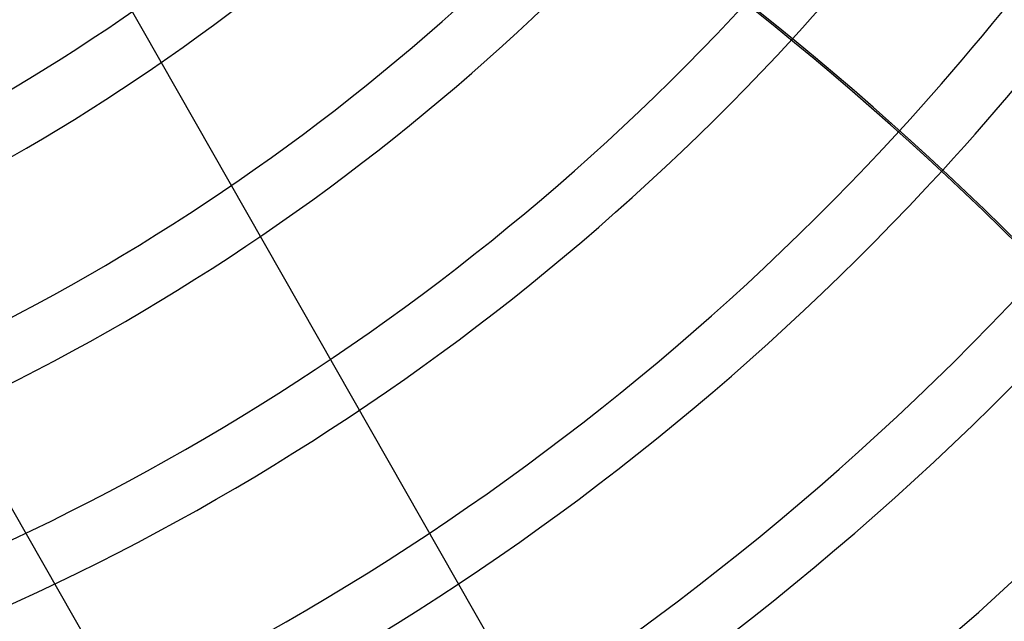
# Model space of a CAD drawing. Header units: millimetres. Extents: x -790 to 790, y -790 to 790.
# Tile 31 of 54: x 173 to 341, y -380 to -277. Entities that reach past the tile are written whole.
import ezdxf

# ---------------------------------------------------------------- set-up
doc = ezdxf.new("R2010")
doc.units = ezdxf.units.MM
doc.layers.add('HIDDEN', color=7, linetype='Continuous')
doc.layers.add('THICK', color=7, linetype='Continuous')

msp = doc.modelspace()

# ---------------------------------------------------------------- linework, layer by layer
at = {"layer": 'HIDDEN'}
for radius, start, end in [(732, 180.00002, 0), (682, 180.00002, 0), (677, 180.00002, 0), (625, 179.99998, 0), (620, 179.99998, 0), (301.91, 280.123, 318.0428), (311.89, 280.634, 317.5379), (336.01, 281.7394, 316.4456), (345.99, 282.1503, 316.0395), (370.11, 283.0495, 316.7023), (380.09, 283.3125, 316.9158), (404.21, 283.4101, 317.2792), (414.19, 283.4044, 317.3738), (438.31, 283.2942, 317.4861), (448.29, 283.2125, 317.4894), (472.41, 282.9378, 317.406), (482.39, 282.7949, 317.3372), (642.91, 270.44561, 328.9544), (652.89, 270.43879, 328.96121), (506.51, 282.386, 317.0967), (516.49, 282.1926, 316.969), (540.61, 281.6713, 316.5991), (550.59, 281.4348, 316.4224)]:
    msp.add_arc((0, 0), radius, start, end, dxfattribs=at)
at = {"layer": 'THICK'}
for p, q in [((160.4, -220.66), (332.88, -523.05)), ((108.28, -250.39), (280.76, -552.78))]:
    msp.add_line(p, q, dxfattribs=at)
for radius, start, end in [(619.99, 179.99998, 0), (677.5, 180.00002, 0), (414.19, 317.3738, 328.7083), (438.31, 317.4861, 328.7464), (448.29, 317.4894, 328.761)]:
    msp.add_arc((0, 0), radius, start, end, dxfattribs=at)
for centre, major_axis, start_param, end_param in [((-33.8, -701.68), (236.73, -491.57), 1.628996, 2.13685), ((-33.52, -701.55), (-236.73, 491.57), -1.512401, -1.004743)]:
    msp.add_ellipse(centre, major_axis=major_axis, ratio=0.987688, start_param=start_param, end_param=end_param, dxfattribs=at)

doc.saveas('drawing.dxf')
